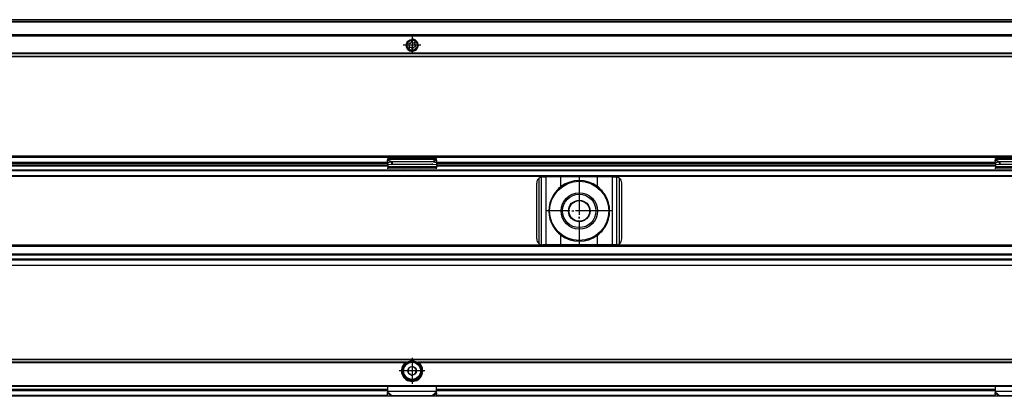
# Model space of a CAD drawing. Header units: millimetres. Extents: x -418 to 2750, y -1084 to 1393.
# Tile 54 of 74: x 640 to 964, y 310 to 434. Entities that reach past the tile are written whole.
import ezdxf

# ---------------------------------------------------------------- set-up
doc = ezdxf.new("R2010")
doc.units = ezdxf.units.MM
doc.linetypes.add('DOT_CENTER', pattern=[14, 12, -1, 0, -1])
doc.layers.add('1', color=7, linetype='Continuous')

# ---------------------------------------------------------------- blocks, each defined once
blk = doc.blocks.new('SOPORTE_SV2__15', base_point=(552.1, 421.37))
at = {"color": 7, "linetype": 'Continuous'}
for p, q in [((2682.1, 433.51), (567.1, 433.51)), ((2697.1, 428.57), (552.1, 428.57)), ((2697.1, 428.37), (552.1, 428.37)), ((768.71, 425.15), (768.53, 425.34)), ((768.62, 424.64), (768.75, 424.87)), ((768.7, 425.73), (768.96, 425.73)), ((769.18, 425.9), (769.25, 426.15)), ((769.68, 426.21), (769.81, 425.98)), ((770.06, 425.88), (770.32, 425.94)), ((770.5, 424.51), (770.24, 424.51)), ((770.58, 425.6), (770.45, 425.37)), ((770.49, 425.09), (770.67, 424.9)), ((2697.1, 421.37), (552.1, 421.37)), ((769.13, 424.37), (768.88, 424.3)), ((769.52, 424.03), (769.39, 424.26)), ((770.02, 424.34), (769.95, 424.09))]:
    blk.add_line(p, q, dxfattribs=at)
at = {"color": 3, "linetype": 'Continuous'}
for p, q in [((2682.1, 433.49), (567.1, 433.49)), ((2682.1, 432.91), (567.1, 432.91)), ((2682.1, 432.73), (567.1, 432.73)), ((552.1, 428.17), (2697.1, 428.17)), ((2697.1, 422.45), (552.1, 422.45)), ((2697.1, 422.31), (552.1, 422.31)), ((552.1, 421.43), (2697.1, 421.43))]:
    blk.add_line(p, q, dxfattribs=at)
at = {"color": 7, "linetype": 'Continuous'}
for radius in [1.9, 1.65]:
    blk.add_circle((769.6, 425.12), radius, dxfattribs=at)
for centre, start, end in [((768.7, 425.5), 90.5656, 223.8716), ((768.82, 424.53), 150.5656, 283.8716), ((768.55, 424.99), 330.5656, 43.8716), ((768.96, 425.97), 270.5656, 343.8716), ((769.48, 426.09), 30.1519, 163.8716), ((770.01, 426.1), 210.1519, 283.4579), ((770.24, 424.27), 90.5656, 163.8706), ((770.38, 425.71), 330.5656, 103.4579), ((770.65, 425.25), 150.5656, 223.8716), ((770.5, 424.74), 270.5656, 43.8716), ((769.19, 424.14), 30.5656, 103.8716), ((769.72, 424.15), 210.5656, 343.8706)]:
    blk.add_arc(centre, 0.233, start, end, dxfattribs=at)
at = {"layer": '1', "color": 2, "linetype": 'DOT_CENTER'}
for p, q in [((769.6, 428.02), (769.6, 422.22)), ((772.5, 425.12), (766.7, 425.12))]:
    blk.add_line(p, q, dxfattribs=at)
at = {"layer": '1', "color": 30, "linetype": 'Continuous'}
blk.add_arc((769.6, 425.12), 2, 175, 95, dxfattribs=at)
blk = doc.blocks.new('Bottom5', base_point=(639.6, 427.44))
blk.add_blockref('SOPORTE_SV2__15', (552.1, 421.37))
blk = doc.blocks.new('SOPORTE_SV2__31', base_point=(552.1, 352.55))
at = {"color": 7, "linetype": 'Continuous'}
for p, q in [((553.4, 388.65), (2695.8, 388.65)), ((553.53, 388.3), (2695.67, 388.3)), ((622.6, 385.55), (761.6, 385.55)), ((622.69, 386.55), (761.51, 386.55)), ((761.51, 386.43), (761.49, 387.23)), ((762.68, 386.61), (761.51, 386.43)), ((761.51, 386.43), (761.69, 385.7)), ((761.6, 387.82), (777.6, 387.82)), ((761.6, 387.61), (761.6, 387.82)), ((761.6, 387.43), (761.6, 387.61)), ((761.6, 386.08), (761.6, 385.21)), ((762.87, 385.88), (761.69, 385.7)), ((762.68, 386.61), (762.79, 386.17)), ((762.79, 386.17), (762.87, 385.88)), ((763.01, 386.7), (763.01, 386.19)), ((776.19, 386.7), (763.01, 386.7)), ((763.01, 386.19), (763.01, 385.85)), ((776.19, 385.85), (763.01, 385.85)), ((776.19, 386.19), (776.19, 385.85)), ((777.51, 385.7), (776.33, 385.88)), ((777.69, 386.43), (776.52, 386.61)), ((777.69, 386.43), (777.51, 385.7)), ((777.6, 387.61), (777.6, 387.82)), ((777.6, 387.43), (777.6, 387.61)), ((777.6, 386.08), (777.6, 385.21)), ((777.6, 385.55), (961.6, 385.55)), ((777.69, 386.43), (777.71, 387.23)), ((777.69, 386.55), (961.51, 386.55)), ((961.51, 386.43), (961.49, 387.23)), ((962.68, 386.61), (961.51, 386.43)), ((961.51, 386.43), (961.69, 385.7)), ((961.6, 387.82), (977.6, 387.82)), ((961.6, 387.61), (961.6, 387.82)), ((961.6, 387.43), (961.6, 387.61)), ((961.6, 386.08), (961.6, 385.21)), ((962.87, 385.88), (961.69, 385.7)), ((962.68, 386.61), (962.79, 386.17)), ((962.79, 386.17), (962.87, 385.88)), ((963.01, 386.7), (963.01, 386.19)), ((976.19, 386.7), (963.01, 386.7)), ((963.01, 386.19), (963.01, 385.85)), ((976.19, 385.85), (963.01, 385.85)), ((567.1, 384.05), (2682.1, 384.05)), ((761.6, 385.21), (761.6, 384.72)), ((761.6, 384.44), (761.6, 384.72)), ((761.6, 384.72), (777.6, 384.72)), ((767.25, 384.25), (767.25, 384.34)), ((771.95, 384.25), (771.95, 384.34)), ((777.6, 385.21), (777.6, 384.72)), ((777.6, 384.44), (777.6, 384.72)), ((961.6, 385.21), (961.6, 384.72)), ((961.6, 384.44), (961.6, 384.72)), ((961.6, 384.72), (977.6, 384.72)), ((567.1, 382.05), (2682.1, 382.05)), ((810.6, 361.35), (810.6, 379.75)), ((812.6, 381.75), (813.67, 381.75)), ((818.59, 381.75), (813.67, 381.75)), ((830.61, 381.75), (818.59, 381.75)), ((835.53, 381.75), (830.61, 381.75)), ((835.53, 381.75), (836.6, 381.75)), ((838.6, 361.35), (838.6, 379.75)), ((2682.1, 359.05), (567.1, 359.05)), ((813.67, 359.35), (812.6, 359.35)), ((818.59, 359.35), (813.67, 359.35)), ((830.61, 359.35), (818.59, 359.35)), ((835.53, 359.35), (830.61, 359.35)), ((836.6, 359.35), (835.53, 359.35)), ((2682.1, 356.27), (567.1, 356.27)), ((2682.1, 354.55), (567.1, 354.55)), ((2697.1, 352.55), (552.1, 352.55))]:
    blk.add_line(p, q, dxfattribs=at)
at = {"color": 3, "linetype": 'Continuous'}
for p, q in [((622.6, 386.05), (761.6, 386.05)), ((761.53, 386.35), (622.67, 386.35)), ((622.69, 386.6), (761.51, 386.6)), ((761.49, 387.23), (762.68, 386.61)), ((761.6, 387.61), (777.6, 387.61)), ((761.6, 387.43), (763.01, 386.7)), ((777.6, 387.43), (776.19, 386.7)), ((777.71, 387.23), (776.52, 386.61)), ((777.6, 386.05), (961.6, 386.05)), ((961.53, 386.35), (777.67, 386.35)), ((777.69, 386.6), (961.51, 386.6)), ((961.49, 387.23), (962.68, 386.61)), ((961.6, 387.61), (977.6, 387.61)), ((961.6, 387.43), (963.01, 386.7)), ((567.1, 383.85), (2682.1, 383.85)), ((622.6, 385.35), (761.6, 385.35)), ((761.6, 385.21), (777.6, 385.21)), ((777.6, 385.35), (961.6, 385.35)), ((961.6, 385.21), (977.6, 385.21)), ((2697.1, 381.85), (552.1, 381.85)), ((567.1, 382.25), (2682.1, 382.25)), ((811.4, 359.75), (811.4, 381.35)), ((812.2, 359.39), (812.2, 381.71)), ((813.67, 359.35), (813.67, 381.75)), ((818.59, 378.54), (818.59, 381.75)), ((830.61, 378.54), (830.61, 381.75)), ((835.53, 359.35), (835.53, 381.75)), ((837, 359.39), (837, 381.71)), ((837.8, 359.75), (837.8, 381.35)), ((818.59, 359.35), (818.59, 362.56)), ((830.61, 359.35), (830.61, 362.56)), ((2697.1, 359.25), (552.1, 359.25)), ((2682.1, 358.85), (567.1, 358.85)), ((2697.1, 354.35), (552.1, 354.35)), ((2682.1, 355.99), (567.1, 355.99)), ((2682.1, 354.67), (567.1, 354.67)), ((552.1, 352.75), (2697.1, 352.75))]:
    blk.add_line(p, q, dxfattribs=at)
at = {"color": 7, "linetype": 'Continuous'}
for radius in [9.75, 6, 5.5, 3.55, 3.4]:
    blk.add_circle((824.6, 370.55), radius, dxfattribs=at)
for centre, radius, start, end in [((812.6, 379.75), 2, 126.8699, 180), ((812.6, 379.75), 2, 101.598, 126.8699), ((812.6, 379.75), 2, 90, 101.598), ((824.6, 370.55), 10, 53.076, 126.924), ((836.6, 379.75), 2, 78.402, 90), ((836.6, 379.75), 2, 53.1301, 78.402), ((836.6, 379.75), 2, 360, 53.1301), ((824.6, 370.55), 10, 148.2362, 211.7638), ((824.6, 370.55), 10, 126.924, 138.5708), ((824.6, 370.55), 10, 41.4292, 53.076), ((824.6, 370.55), 10, 328.2363, 31.7637), ((824.6, 370.55), 10, 221.4292, 233.076), ((824.6, 370.55), 10, 306.924, 318.5708), ((812.6, 361.35), 2, 180, 233.1301), ((812.6, 361.35), 2, 233.1301, 258.402), ((824.6, 370.55), 10, 233.076, 306.924), ((836.6, 361.35), 2, 281.598, 306.8699), ((836.6, 361.35), 2, 306.8699, 0), ((812.6, 361.35), 2, 258.402, 270), ((836.6, 361.35), 2, 270, 281.598)]:
    blk.add_arc(centre, radius, start, end, dxfattribs=at)
for points, knots in [([(761.49, 387.23), (761.5, 387.25), (761.52, 387.28), (761.54, 387.34), (761.57, 387.39), (761.59, 387.42), (761.6, 387.43)], [0, 0, 0, 0, 0.0630544, 0.1234867, 0.1799191, 0.2333291, 0.2333291, 0.2333291, 0.2333291]), ([(763.01, 386.7), (762.99, 386.7), (762.93, 386.69), (762.85, 386.66), (762.76, 386.64), (762.71, 386.62), (762.68, 386.61)], [0, 0, 0, 0, 0.0849289, 0.1704941, 0.2598165, 0.3435203, 0.3435203, 0.3435203, 0.3435203]), ([(763.01, 385.85), (763, 385.85), (762.98, 385.85), (762.94, 385.86), (762.9, 385.87), (762.88, 385.88), (762.87, 385.88)], [0, 0, 0, 0, 0.0383658, 0.0760959, 0.1140041, 0.1512902, 0.1512902, 0.1512902, 0.1512902]), ([(777.71, 387.23), (777.7, 387.24), (777.68, 387.28), (777.66, 387.34), (777.63, 387.39), (777.61, 387.42), (777.6, 387.43)], [0, 0, 0, 0, 0.0583422, 0.1234865, 0.1837171, 0.2333289, 0.2333289, 0.2333289, 0.2333289]), ([(961.49, 387.23), (961.5, 387.25), (961.52, 387.28), (961.54, 387.34), (961.57, 387.39), (961.59, 387.42), (961.6, 387.43)], [0, 0, 0, 0, 0.0630544, 0.1234867, 0.1799191, 0.2333291, 0.2333291, 0.2333291, 0.2333291]), ([(963.01, 386.7), (962.99, 386.7), (962.93, 386.69), (962.85, 386.66), (962.76, 386.64), (962.71, 386.62), (962.68, 386.61)], [0, 0, 0, 0, 0.080963, 0.170494, 0.256711, 0.3435203, 0.3435203, 0.3435203, 0.3435203]), ([(963.01, 385.85), (963, 385.85), (962.98, 385.85), (962.94, 385.86), (962.9, 385.87), (962.88, 385.88), (962.87, 385.88)], [0, 0, 0, 0, 0.0383658, 0.0760959, 0.1140041, 0.1512902, 0.1512902, 0.1512902, 0.1512902]), ([(817.1, 377.17), (817.02, 377.06), (816.84, 376.84), (816.59, 376.5), (816.34, 376.16), (816.18, 375.93), (816.1, 375.81)], [0, 0, 0, 0, 0.418104, 0.842646, 1.25962, 1.685167, 1.685167, 1.685167, 1.685167]), ([(833.1, 375.81), (833.02, 375.93), (832.86, 376.16), (832.61, 376.5), (832.36, 376.84), (832.18, 377.06), (832.1, 377.17)], [0, 0, 0, 0, 0.425548, 0.842522, 1.267064, 1.685169, 1.685169, 1.685169, 1.685169]), ([(816.1, 365.29), (816.18, 365.17), (816.34, 364.94), (816.59, 364.6), (816.84, 364.26), (817.02, 364.04), (817.1, 363.93)], [0, 0, 0, 0, 0.425548, 0.842521, 1.267063, 1.685167, 1.685167, 1.685167, 1.685167]), ([(832.1, 363.93), (832.18, 364.04), (832.36, 364.26), (832.61, 364.6), (832.86, 364.94), (833.02, 365.17), (833.1, 365.29)], [0, 0, 0, 0, 0.418104, 0.842647, 1.259621, 1.685169, 1.685169, 1.685169, 1.685169])]:
    blk.add_open_spline(points, degree=3, knots=knots, dxfattribs=at)
at = {"layer": '1', "color": 2, "linetype": 'DOT_CENTER'}
for p, q in [((824.6, 381.55), (824.6, 359.55)), ((824.6, 381.3), (824.6, 359.8)), ((835.6, 370.55), (813.6, 370.55)), ((835.35, 370.55), (813.85, 370.55))]:
    blk.add_line(p, q, dxfattribs=at)
blk = doc.blocks.new('Front7', base_point=(639.6, 370.6))
blk.add_blockref('SOPORTE_SV2__31', (552.1, 352.55))
blk = doc.blocks.new('SOPORTE_SV2__56', base_point=(552.1, 309.53))
at = {"color": 7, "linetype": 'Continuous'}
for p, q in [((552.1, 321.67), (2697.1, 321.67)), ((767.25, 320.17), (767.61, 320.17)), ((768.32, 317.72), (768.27, 317.36)), ((768.45, 318.79), (768.4, 318.43)), ((768.79, 318.93), (768.45, 318.79)), ((769.78, 319.35), (769.45, 319.21)), ((770.07, 319.13), (769.78, 319.35)), ((770.93, 318.48), (770.64, 318.7)), ((770.88, 318.12), (770.93, 318.48)), ((771.59, 320.17), (771.95, 320.17)), ((768.27, 317.36), (768.56, 317.14)), ((769.13, 316.71), (769.42, 316.49)), ((769.42, 316.49), (769.75, 316.63)), ((770.41, 316.91), (770.75, 317.05)), ((770.75, 317.05), (770.8, 317.41)), ((553.6, 312.92), (2695.6, 312.92)), ((622.6, 311.67), (761.6, 311.67)), ((761.6, 311.18), (761.6, 312.92)), ((761.6, 310.89), (761.6, 311.18)), ((777.6, 311.18), (777.6, 312.92)), ((777.6, 311.67), (961.6, 311.67)), ((777.6, 310.89), (777.6, 311.18)), ((961.6, 311.2), (961.6, 312.92)), ((961.6, 311.18), (961.6, 311.2)), ((961.6, 310.89), (961.6, 311.18)), ((2682.1, 309.53), (567.1, 309.53)), ((761.51, 309.74), (761.49, 310.63)), ((762.68, 309.61), (761.51, 309.74)), ((776.19, 309.68), (763.01, 309.68)), ((777.69, 309.74), (776.52, 309.61)), ((777.69, 309.74), (777.71, 310.63)), ((961.54, 310.8), (961.49, 310.63)), ((961.51, 309.74), (961.49, 310.63)), ((962.68, 309.61), (961.51, 309.74)), ((976.19, 309.68), (963.01, 309.68))]:
    blk.add_line(p, q, dxfattribs=at)
at = {"color": 3, "linetype": 'Continuous'}
for p, q in [((2697.1, 321.61), (552.1, 321.61)), ((767.61, 320.73), (616.59, 320.73)), ((967.61, 320.73), (771.59, 320.73)), ((767.33, 320.59), (616.87, 320.59)), ((967.33, 320.59), (771.87, 320.59)), ((553.4, 313.12), (2695.8, 313.12)), ((622.6, 311.87), (761.6, 311.87)), ((761.6, 311.38), (622.6, 311.38)), ((761.6, 311.18), (777.6, 311.18)), ((777.6, 311.87), (961.6, 311.87)), ((961.6, 311.38), (777.6, 311.38)), ((961.6, 311.18), (977.6, 311.18)), ((761.51, 309.82), (622.69, 309.82)), ((761.49, 310.63), (762.68, 309.61)), ((761.6, 310.89), (763.01, 309.68)), ((777.6, 310.89), (776.19, 309.68)), ((777.71, 310.63), (776.52, 309.61)), ((961.51, 309.82), (777.69, 309.82)), ((961.49, 310.63), (962.68, 309.61)), ((961.6, 310.89), (963.01, 309.68))]:
    blk.add_line(p, q, dxfattribs=at)
at = {"color": 7, "linetype": 'Continuous'}
for radius in [3, 1.45, 0.05]:
    blk.add_circle((769.6, 317.92), radius, dxfattribs=at)
at = {"color": 3, "linetype": 'Continuous'}
blk.add_circle((769.6, 317.92), 2.8, dxfattribs=at)
at = {"color": 7, "linetype": 'Continuous'}
for radius, start, end in [(3.25, 112.6199, 67.3801), (3.25, 67.3801, 112.6199), (3.5, 130.3552, 49.6448), (1.3, 156.839, 188.7237), (1.3, 96.839, 128.7237), (1.3, 36.839, 68.7237), (1.3, 336.839, 8.7237), (1.3, 216.839, 248.7237), (1.3, 276.839, 308.7237), (1.3, 308.7237, 336.839)]:
    blk.add_arc((769.6, 317.92), radius, start, end, dxfattribs=at)
for points, knots in [([(767.33, 320.59), (767.34, 320.6), (767.36, 320.61), (767.4, 320.63), (767.43, 320.65), (767.48, 320.68), (767.54, 320.7), (767.59, 320.72), (767.61, 320.73)], [0, 0, 0, 0, 0.0345343, 0.0796473, 0.1212916, 0.1585171, 0.2339141, 0.3133322, 0.3133322, 0.3133322, 0.3133322]), ([(767.61, 320.73), (767.67, 320.75), (767.79, 320.79), (767.98, 320.84), (768.16, 320.88), (768.29, 320.91), (768.35, 320.92)], [0, 0, 0, 0, 0.1903327, 0.3787731, 0.5718207, 0.763547, 0.763547, 0.763547, 0.763547]), ([(770.85, 320.92), (770.91, 320.91), (771.04, 320.88), (771.22, 320.84), (771.41, 320.79), (771.53, 320.75), (771.59, 320.73)], [0, 0, 0, 0, 0.1913805, 0.384016, 0.5730301, 0.7635471, 0.7635471, 0.7635471, 0.7635471]), ([(771.59, 320.73), (771.61, 320.72), (771.66, 320.71), (771.73, 320.67), (771.8, 320.63), (771.85, 320.6), (771.87, 320.59)], [0, 0, 0, 0, 0.0689839, 0.1547784, 0.2398546, 0.3132544, 0.3132544, 0.3132544, 0.3132544]), ([(961.54, 310.8), (961.55, 310.84), (961.57, 310.9), (961.58, 311.01), (961.6, 311.1), (961.6, 311.17), (961.6, 311.2)], [0, 0, 0, 0, 0.1157036, 0.21058, 0.3123664, 0.4089231, 0.4089231, 0.4089231, 0.4089231]), ([(761.49, 310.63), (761.5, 310.65), (761.52, 310.69), (761.55, 310.76), (761.57, 310.82), (761.59, 310.87), (761.6, 310.89)], [0, 0, 0, 0, 0.0660342, 0.1356749, 0.2077706, 0.2833141, 0.2833141, 0.2833141, 0.2833141]), ([(763.01, 309.68), (762.99, 309.67), (762.93, 309.66), (762.85, 309.64), (762.76, 309.62), (762.71, 309.61), (762.68, 309.61)], [0, 0, 0, 0, 0.0858283, 0.1715137, 0.2588192, 0.3386073, 0.3386073, 0.3386073, 0.3386073]), ([(776.52, 309.61), (776.49, 309.61), (776.43, 309.62), (776.35, 309.64), (776.27, 309.66), (776.21, 309.67), (776.19, 309.68)], [0, 0, 0, 0, 0.083534, 0.1670936, 0.252779, 0.3386073, 0.3386073, 0.3386073, 0.3386073]), ([(777.71, 310.63), (777.7, 310.65), (777.68, 310.69), (777.65, 310.76), (777.63, 310.82), (777.61, 310.87), (777.6, 310.89)], [0, 0, 0, 0, 0.0660342, 0.1356749, 0.2077706, 0.2833141, 0.2833141, 0.2833141, 0.2833141]), ([(961.49, 310.63), (961.5, 310.65), (961.52, 310.69), (961.55, 310.76), (961.57, 310.82), (961.59, 310.87), (961.6, 310.89)], [0, 0, 0, 0, 0.0660342, 0.1356749, 0.2077706, 0.2833141, 0.2833141, 0.2833141, 0.2833141]), ([(963.01, 309.68), (962.99, 309.67), (962.93, 309.66), (962.85, 309.64), (962.76, 309.62), (962.71, 309.61), (962.68, 309.61)], [0, 0, 0, 0, 0.0858283, 0.1715137, 0.2588192, 0.3386073, 0.3386073, 0.3386073, 0.3386073])]:
    blk.add_open_spline(points, degree=3, knots=knots, dxfattribs=at)
at = {"layer": '1', "color": 2, "linetype": 'DOT_CENTER'}
for p, q in [((769.6, 322.17), (769.6, 313.67)), ((773.85, 317.92), (765.35, 317.92))]:
    blk.add_line(p, q, dxfattribs=at)
blk = doc.blocks.new('Top5', base_point=(639.6, 315.6))
blk.add_blockref('SOPORTE_SV2__56', (552.1, 309.53))

msp = doc.modelspace()

# ---------------------------------------------------------------- block references
for name, p in [('Bottom5', (639.6, 427.44)), ('Front7', (639.6, 370.6)), ('Top5', (639.6, 315.6))]:
    msp.add_blockref(name, p)

doc.saveas('drawing.dxf')
